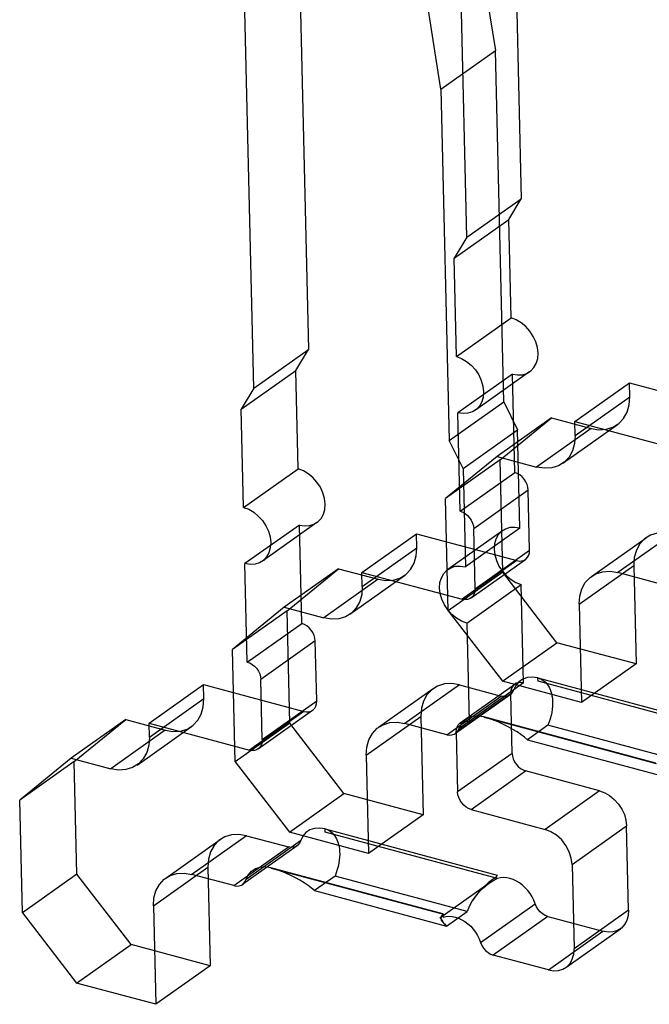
# Model space of a CAD drawing. Header units: millimetres. Extents: x 6 to 414, y 7 to 290.
# Tile 236 of 256: x 170.716 to 170.917, y 148.465 to 148.778. Entities that reach past the tile are written whole.
import ezdxf

# ---------------------------------------------------------------- set-up
doc = ezdxf.new("R2010")
doc.units = ezdxf.units.MM
doc.header["$LTSCALE"] = 23.1
doc.layers.get('0').update_dxf_attribs({"linetype": 'CONTINUOUS'})

msp = doc.modelspace()

# ---------------------------------------------------------------- linework, layer by layer
at = {"color": 6, "linetype": 'Continuous'}
for p, q in [((170.87277, 148.85093), (170.87585, 148.72113)), ((170.8585, 148.70883), (170.85543, 148.83863)), ((170.85804, 148.82868), (170.86761, 148.76829)), ((170.85027, 148.75599), (170.8407, 148.81638)), ((170.80502, 148.80288), (170.80809, 148.67308)), ((170.79075, 148.66077), (170.78768, 148.79058)), ((170.85027, 148.75599), (170.86761, 148.76829)), ((170.87026, 148.65639), (170.86761, 148.76829)), ((170.85027, 148.75599), (170.85292, 148.64409)), ((170.8585, 148.70883), (170.87585, 148.72113)), ((170.87183, 148.7145), (170.87585, 148.72113)), ((170.85449, 148.7022), (170.87183, 148.7145)), ((170.87257, 148.68317), (170.87183, 148.7145)), ((170.8585, 148.70883), (170.85449, 148.7022)), ((170.85523, 148.67087), (170.85449, 148.7022)), ((170.85523, 148.67087), (170.87257, 148.68317)), ((170.79075, 148.66077), (170.80809, 148.67308)), ((170.80408, 148.66645), (170.80809, 148.67308)), ((170.78673, 148.65415), (170.80408, 148.66645)), ((170.80482, 148.63512), (170.80408, 148.66645)), ((170.873, 148.66527), (170.85565, 148.65297)), ((170.87857, 148.66606), (170.86123, 148.65376)), ((170.87374, 148.63393), (170.873, 148.66527)), ((170.89289, 148.6502), (170.91023, 148.6625)), ((170.91023, 148.6625), (170.94216, 148.65393)), ((170.91034, 148.65802), (170.91023, 148.6625)), ((170.79075, 148.66077), (170.78673, 148.65415)), ((170.85292, 148.64409), (170.87026, 148.65639)), ((170.87026, 148.65639), (170.87465, 148.64751)), ((170.89299, 148.64572), (170.91034, 148.65802)), ((170.78748, 148.62282), (170.78673, 148.65415)), ((170.85639, 148.62163), (170.85565, 148.65297)), ((170.88545, 148.65136), (170.86811, 148.63906)), ((170.86908, 148.63796), (170.88545, 148.65136)), ((170.88545, 148.65136), (170.89806, 148.64798)), ((170.88907, 148.63687), (170.90641, 148.64917)), ((170.89289, 148.6502), (170.92481, 148.64163)), ((170.89299, 148.64572), (170.89289, 148.6502)), ((170.8573, 148.63521), (170.87465, 148.64751)), ((170.87539, 148.61618), (170.87465, 148.64751)), ((170.89806, 148.64798), (170.88071, 148.63567)), ((170.8573, 148.63521), (170.85292, 148.64409)), ((170.86811, 148.63906), (170.85173, 148.62566)), ((170.86908, 148.63796), (170.85173, 148.62566)), ((170.86811, 148.63906), (170.88071, 148.63567)), ((170.86992, 148.60215), (170.86908, 148.63796)), ((170.78748, 148.62282), (170.80482, 148.63512)), ((170.85639, 148.62163), (170.87374, 148.63393)), ((170.8573, 148.63521), (170.85804, 148.60388)), ((170.87805, 148.62833), (170.8607, 148.61603)), ((170.8785, 148.60923), (170.87805, 148.62833)), ((170.85258, 148.58985), (170.85173, 148.62566)), ((170.81082, 148.61801), (170.79347, 148.60571)), ((170.80524, 148.61721), (170.7879, 148.60491)), ((170.80599, 148.58588), (170.80524, 148.61721)), ((170.86982, 148.61539), (170.85247, 148.60308)), ((170.87539, 148.61618), (170.85804, 148.60388)), ((170.86115, 148.59693), (170.8607, 148.61603)), ((170.82514, 148.60214), (170.84248, 148.61445)), ((170.84248, 148.61445), (170.8744, 148.60588)), ((170.84259, 148.60997), (170.84248, 148.61445)), ((170.89819, 148.60086), (170.91553, 148.61316)), ((170.92389, 148.61436), (170.90655, 148.60206)), ((170.82524, 148.59767), (170.84259, 148.60997)), ((170.86115, 148.59693), (170.8785, 148.60923)), ((170.8744, 148.60588), (170.85706, 148.59358)), ((170.85985, 148.59397), (170.87719, 148.60628)), ((170.78864, 148.57358), (170.7879, 148.60491)), ((170.8177, 148.6033), (170.80036, 148.591)), ((170.80132, 148.58991), (170.8177, 148.6033)), ((170.8177, 148.6033), (170.8303, 148.59992)), ((170.82514, 148.60214), (170.85706, 148.59358)), ((170.82524, 148.59767), (170.82514, 148.60214)), ((170.86992, 148.60215), (170.85258, 148.58985)), ((170.88715, 148.57974), (170.86992, 148.60215)), ((170.89427, 148.59201), (170.91161, 148.60431)), ((170.91987, 148.59848), (170.90655, 148.60206)), ((170.91161, 148.60431), (170.91235, 148.57298)), ((170.8303, 148.59992), (170.81296, 148.58762)), ((170.82132, 148.58881), (170.83866, 148.60112)), ((170.85847, 148.58598), (170.87581, 148.59828)), ((170.87655, 148.56695), (170.87581, 148.59828)), ((170.80036, 148.591), (170.78398, 148.57761)), ((170.80132, 148.58991), (170.78398, 148.57761)), ((170.80036, 148.591), (170.81296, 148.58762)), ((170.80217, 148.5541), (170.80132, 148.58991)), ((170.85258, 148.58985), (170.86981, 148.56744)), ((170.89427, 148.59201), (170.89501, 148.56068)), ((170.78864, 148.57358), (170.80599, 148.58588)), ((170.85847, 148.58598), (170.85921, 148.55464)), ((170.81029, 148.58028), (170.79295, 148.56798)), ((170.81075, 148.56117), (170.81029, 148.58028)), ((170.78483, 148.5418), (170.78398, 148.57761)), ((170.86981, 148.56744), (170.88715, 148.57974)), ((170.91235, 148.57298), (170.88715, 148.57974)), ((170.91235, 148.57298), (170.89501, 148.56068)), ((170.7934, 148.54887), (170.79295, 148.56798)), ((170.75738, 148.55409), (170.77473, 148.56639)), ((170.77473, 148.56639), (170.80665, 148.55783)), ((170.77483, 148.56192), (170.77473, 148.56639)), ((170.83044, 148.55281), (170.84778, 148.56511)), ((170.85614, 148.5663), (170.8388, 148.554)), ((170.87655, 148.56695), (170.85601, 148.55235)), ((170.85614, 148.5663), (170.86946, 148.56273)), ((170.85642, 148.55425), (170.87377, 148.56655)), ((170.89501, 148.56068), (170.86981, 148.56744)), ((170.75749, 148.54961), (170.77483, 148.56192)), ((170.85212, 148.55043), (170.86946, 148.56273)), ((170.87225, 148.56313), (170.85491, 148.55082)), ((170.85512, 148.55129), (170.87246, 148.5636)), ((170.87291, 148.54449), (170.87246, 148.5636)), ((170.79209, 148.54592), (170.80944, 148.55822)), ((170.7934, 148.54887), (170.81075, 148.56117)), ((170.74995, 148.55525), (170.7326, 148.54295)), ((170.73357, 148.54185), (170.74995, 148.55525)), ((170.74995, 148.55525), (170.76255, 148.55187)), ((170.80665, 148.55783), (170.78931, 148.54552)), ((170.82651, 148.54395), (170.84386, 148.55626)), ((170.84386, 148.55626), (170.8446, 148.52492)), ((170.76255, 148.55187), (170.74521, 148.53957)), ((170.75357, 148.54076), (170.77091, 148.55306)), ((170.75738, 148.55409), (170.78931, 148.54552)), ((170.75749, 148.54961), (170.75738, 148.55409)), ((170.80217, 148.5541), (170.78483, 148.5418)), ((170.8194, 148.53169), (170.80217, 148.5541)), ((170.85212, 148.55043), (170.8388, 148.554)), ((170.88433, 148.55344), (170.87782, 148.54883)), ((170.92633, 148.54217), (170.88433, 148.55344)), ((170.85512, 148.55129), (170.85557, 148.53219)), ((170.87782, 148.54883), (170.91983, 148.53756)), ((170.7326, 148.54295), (170.71623, 148.52955)), ((170.7326, 148.54295), (170.74521, 148.53957)), ((170.82651, 148.54395), (170.82726, 148.51262)), ((170.87291, 148.54449), (170.85557, 148.53219)), ((170.73357, 148.54185), (170.71623, 148.52955)), ((170.73442, 148.50605), (170.73357, 148.54185)), ((170.78483, 148.5418), (170.80205, 148.51939)), ((170.85987, 148.52659), (170.87722, 148.53889)), ((170.90074, 148.53258), (170.87722, 148.53889)), ((170.80205, 148.51939), (170.8194, 148.53169)), ((170.8446, 148.52492), (170.8194, 148.53169)), ((170.90074, 148.53258), (170.8834, 148.52028)), ((170.71707, 148.49374), (170.71623, 148.52955)), ((170.8446, 148.52492), (170.82726, 148.51262)), ((170.85987, 148.52659), (170.8834, 148.52028)), ((170.89201, 148.50907), (170.90936, 148.52137)), ((170.90999, 148.49451), (170.90936, 148.52137)), ((170.78839, 148.51825), (170.77104, 148.50595)), ((170.78839, 148.51825), (170.80171, 148.51468)), ((170.82726, 148.51262), (170.80205, 148.51939)), ((170.76269, 148.50476), (170.78003, 148.51706)), ((170.78437, 148.50237), (170.80171, 148.51468)), ((170.8045, 148.51507), (170.78715, 148.50277)), ((170.8056, 148.5166), (170.78826, 148.50429)), ((170.75876, 148.4959), (170.77611, 148.5082)), ((170.77611, 148.5082), (170.77685, 148.47687)), ((170.89201, 148.50907), (170.89265, 148.48221)), ((170.73442, 148.50605), (170.71707, 148.49374)), ((170.75165, 148.48363), (170.73442, 148.50605)), ((170.78437, 148.50237), (170.77104, 148.50595)), ((170.81657, 148.50539), (170.81007, 148.50078)), ((170.85858, 148.49412), (170.81657, 148.50539)), ((170.86594, 148.50338), (170.84995, 148.49205)), ((170.81007, 148.50078), (170.85207, 148.4895)), ((170.75876, 148.4959), (170.7595, 148.46457)), ((170.8629, 148.48426), (170.88025, 148.49657)), ((170.71707, 148.49374), (170.7343, 148.47133)), ((170.85207, 148.4895), (170.85858, 148.49412)), ((170.88428, 148.49252), (170.86694, 148.48022)), ((170.88428, 148.49252), (170.9018, 148.48782)), ((170.90999, 148.49451), (170.89265, 148.48221)), ((170.88446, 148.47552), (170.9018, 148.48782)), ((170.89003, 148.47631), (170.90738, 148.48861)), ((170.7343, 148.47133), (170.75165, 148.48363)), ((170.77685, 148.47687), (170.75165, 148.48363)), ((170.88446, 148.47552), (170.86694, 148.48022)), ((170.77685, 148.47687), (170.7595, 148.46457)), ((170.7595, 148.46457), (170.7343, 148.47133))]:
    msp.add_line(p, q, dxfattribs=at)
at = {"color": 7, "linetype": 'Continuous'}
for p, q in [((170.88113, 148.56849), (170.93587, 148.55381)), ((170.88116, 148.56745), (170.88113, 148.56849)), ((170.93603, 148.55272), (170.88116, 148.56745)), ((170.86379, 148.55619), (170.91852, 148.5415)), ((170.86415, 148.55586), (170.86379, 148.55619)), ((170.91889, 148.54117), (170.86415, 148.55586)), ((170.81338, 148.52044), (170.86811, 148.50575)), ((170.8134, 148.51939), (170.81338, 148.52044)), ((170.86827, 148.50467), (170.8134, 148.51939)), ((170.79604, 148.50814), (170.85077, 148.49345)), ((170.7964, 148.5078), (170.79604, 148.50814)), ((170.85114, 148.49312), (170.7964, 148.5078)), ((170.86811, 148.50575), (170.86777, 148.50492)), ((170.8594, 148.4959), (170.85858, 148.49412)), ((170.85937, 148.49585), (170.86034, 148.49758)), ((170.85077, 148.49345), (170.85093, 148.49237)), ((170.85138, 148.49017), (170.85207, 148.4895))]:
    msp.add_line(p, q, dxfattribs=at)
at = {"color": 6, "linetype": 'Continuous'}
for points in [[(170.88119, 148.67196), (170.88098, 148.67375), (170.88047, 148.67555), (170.87966, 148.6773), (170.87858, 148.67895), (170.87728, 148.6804), (170.87582, 148.68162), (170.87424, 148.68255), (170.87257, 148.68317)], [(170.873, 148.66527), (170.87462, 148.665), (170.87618, 148.66508), (170.87761, 148.66551), (170.87888, 148.66629), (170.87988, 148.66737), (170.88062, 148.6687), (170.88106, 148.67024), (170.88119, 148.67196)], [(170.85523, 148.67087), (170.85686, 148.67026), (170.85845, 148.66933), (170.85991, 148.66813), (170.86123, 148.66665), (170.8623, 148.66502), (170.86311, 148.66328), (170.86363, 148.66148), (170.86384, 148.65966)], [(170.86384, 148.65966), (170.86372, 148.65797), (170.86329, 148.65642), (170.86255, 148.65509), (170.86153, 148.65399), (170.86029, 148.65322), (170.85886, 148.65279), (170.85731, 148.6527), (170.85565, 148.65297)], [(170.89806, 148.64798), (170.9005, 148.64757), (170.90283, 148.6477), (170.90498, 148.64835), (170.90687, 148.64952), (170.90839, 148.65112), (170.90949, 148.65312), (170.91015, 148.65544), (170.91034, 148.65802)], [(170.89299, 148.64572), (170.89282, 148.64318), (170.89216, 148.64086), (170.89106, 148.63885), (170.88953, 148.63722), (170.88767, 148.63606), (170.88553, 148.63541), (170.88319, 148.63527), (170.88071, 148.63567)], [(170.81343, 148.62391), (170.81323, 148.62569), (170.81272, 148.62749), (170.81191, 148.62924), (170.81082, 148.6309), (170.80953, 148.63235), (170.80807, 148.63356), (170.80649, 148.6345), (170.80482, 148.63512)], [(170.87805, 148.62833), (170.87795, 148.62922), (170.87769, 148.63012), (170.87729, 148.631), (170.87674, 148.63183), (170.87609, 148.63255), (170.87536, 148.63316), (170.87457, 148.63362), (170.87374, 148.63393)], [(170.78748, 148.62282), (170.78911, 148.62221), (170.79069, 148.62128), (170.79216, 148.62007), (170.79348, 148.6186), (170.79455, 148.61697), (170.79536, 148.61522), (170.79588, 148.61342), (170.79609, 148.61161)], [(170.80524, 148.61721), (170.80687, 148.61695), (170.80843, 148.61703), (170.80986, 148.61746), (170.81112, 148.61824), (170.81213, 148.61931), (170.81287, 148.62064), (170.81331, 148.62219), (170.81343, 148.62391)], [(170.85639, 148.62163), (170.85721, 148.62133), (170.858, 148.62087), (170.85874, 148.62026), (170.8594, 148.61952), (170.85993, 148.61871), (170.86034, 148.61784), (170.8606, 148.61694), (170.8607, 148.61603)], [(170.87539, 148.61618), (170.87376, 148.61645), (170.8722, 148.61637), (170.87077, 148.61593), (170.86951, 148.61515), (170.8685, 148.61408), (170.86776, 148.61275), (170.86732, 148.61121), (170.8672, 148.60948)], [(170.92389, 148.61436), (170.92145, 148.61476), (170.91912, 148.61463), (170.91697, 148.61398), (170.91508, 148.61281), (170.91356, 148.61121), (170.91246, 148.60921), (170.9118, 148.6069), (170.91161, 148.60431)], [(170.79609, 148.61161), (170.79597, 148.60991), (170.79554, 148.60837), (170.7948, 148.60703), (170.79378, 148.60594), (170.79254, 148.60517), (170.79111, 148.60473), (170.78956, 148.60464), (170.7879, 148.60491)], [(170.8303, 148.59992), (170.83274, 148.59952), (170.83508, 148.59965), (170.83722, 148.60029), (170.83912, 148.60146), (170.84063, 148.60307), (170.84174, 148.60507), (170.8424, 148.60738), (170.84259, 148.60997)], [(170.8672, 148.60948), (170.8674, 148.6077), (170.86791, 148.6059), (170.86872, 148.60415), (170.86981, 148.60249), (170.8711, 148.60104), (170.87257, 148.59983), (170.87415, 148.5989), (170.87581, 148.59828)], [(170.8744, 148.60588), (170.87522, 148.60575), (170.876, 148.60579), (170.87671, 148.606), (170.87734, 148.60639), (170.87785, 148.60693), (170.87822, 148.60759), (170.87844, 148.60837), (170.8785, 148.60923)], [(170.84986, 148.59718), (170.84997, 148.59888), (170.85041, 148.60042), (170.85114, 148.60176), (170.85217, 148.60285), (170.85341, 148.60362), (170.85483, 148.60406), (170.85639, 148.60415), (170.85804, 148.60388)], [(170.89427, 148.59201), (170.89444, 148.59455), (170.8951, 148.59687), (170.8962, 148.59887), (170.89773, 148.60051), (170.89959, 148.60167), (170.90173, 148.60232), (170.90407, 148.60246), (170.90655, 148.60206)], [(170.82524, 148.59767), (170.82506, 148.59512), (170.82441, 148.59281), (170.82331, 148.5908), (170.82178, 148.58916), (170.81991, 148.58801), (170.81778, 148.58735), (170.81544, 148.58722), (170.81296, 148.58762)], [(170.85847, 148.58598), (170.85683, 148.58658), (170.85525, 148.58751), (170.85378, 148.58872), (170.85247, 148.59019), (170.85139, 148.59182), (170.85058, 148.59357), (170.85006, 148.59537), (170.84986, 148.59718)], [(170.86115, 148.59693), (170.86109, 148.59608), (170.86088, 148.59531), (170.86051, 148.59464), (170.86, 148.59409), (170.85938, 148.59371), (170.85867, 148.59349), (170.85789, 148.59344), (170.85706, 148.59358)], [(170.81029, 148.58028), (170.81019, 148.58117), (170.80994, 148.58207), (170.80953, 148.58294), (170.80899, 148.58377), (170.80834, 148.5845), (170.80761, 148.5851), (170.80682, 148.58557), (170.80599, 148.58588)], [(170.78864, 148.57358), (170.78946, 148.57328), (170.79025, 148.57281), (170.79098, 148.57221), (170.79164, 148.57147), (170.79218, 148.57066), (170.79259, 148.56978), (170.79284, 148.56888), (170.79295, 148.56798)], [(170.88113, 148.56849), (170.87945, 148.56876), (170.87781, 148.56865), (170.87633, 148.56816), (170.87506, 148.56729), (170.87406, 148.56613), (170.87301, 148.56393)], [(170.88113, 148.56849), (170.88157, 148.56836), (170.88199, 148.56818), (170.8824, 148.56797), (170.88279, 148.56772), (170.88317, 148.56744), (170.88353, 148.56711), (170.88388, 148.56674), (170.8842, 148.56633), (170.8845, 148.56588), (170.88478, 148.56537), (170.88504, 148.56482), (170.88526, 148.56421), (170.88545, 148.56355), (170.88561, 148.56284), (170.88572, 148.56208), (170.88579, 148.56127), (170.88581, 148.5604), (170.88577, 148.55949), (170.88568, 148.55854), (170.88553, 148.55755), (170.88532, 148.55654), (170.88505, 148.55551), (170.88472, 148.55448), (170.88433, 148.55344)], [(170.85614, 148.5663), (170.8537, 148.5667), (170.85136, 148.56658), (170.84922, 148.56593), (170.84732, 148.56476), (170.84581, 148.56316), (170.8447, 148.56116), (170.84404, 148.55884), (170.84386, 148.55626)], [(170.87655, 148.56695), (170.87574, 148.56708), (170.87496, 148.56704), (170.87425, 148.56682), (170.87362, 148.56643), (170.87311, 148.5659), (170.87274, 148.56523), (170.87252, 148.56446), (170.87246, 148.5636)], [(170.76255, 148.55187), (170.76499, 148.55147), (170.76733, 148.55159), (170.76947, 148.55224), (170.77137, 148.55341), (170.77288, 148.55502), (170.77399, 148.55702), (170.77465, 148.55933), (170.77483, 148.56192)], [(170.87301, 148.56393), (170.87251, 148.56333), (170.87187, 148.5629), (170.87113, 148.56265), (170.87033, 148.56259), (170.86946, 148.56273)], [(170.80665, 148.55783), (170.80747, 148.55769), (170.80824, 148.55773), (170.80896, 148.55795), (170.80959, 148.55834), (170.81009, 148.55887), (170.81046, 148.55954), (170.81068, 148.56031), (170.81075, 148.56117)], [(170.8567, 148.55379), (170.8577, 148.55498), (170.85897, 148.55585), (170.86045, 148.55635), (170.86206, 148.55646), (170.86379, 148.55619)], [(170.86379, 148.55619), (170.86417, 148.55609), (170.86455, 148.55597), (170.86495, 148.55585), (170.86537, 148.55571), (170.86579, 148.55556), (170.86623, 148.55541), (170.86668, 148.55524), (170.86714, 148.55506)], [(170.82651, 148.54395), (170.82669, 148.5465), (170.82734, 148.54882), (170.82844, 148.55082), (170.82998, 148.55246), (170.83184, 148.55361), (170.83398, 148.55427), (170.83631, 148.55441), (170.8388, 148.554)], [(170.85212, 148.55043), (170.85296, 148.55029), (170.85378, 148.55035), (170.85452, 148.5506), (170.85516, 148.55103), (170.85565, 148.55161), (170.8567, 148.55379)], [(170.85512, 148.55129), (170.85518, 148.55214), (170.85539, 148.55292), (170.85576, 148.55358), (170.85627, 148.55413), (170.85689, 148.55451), (170.8576, 148.55473), (170.85838, 148.55478), (170.85921, 148.55464)], [(170.75749, 148.54961), (170.75731, 148.54707), (170.75666, 148.54475), (170.75556, 148.54275), (170.75402, 148.54111), (170.75216, 148.53996), (170.75002, 148.5393), (170.74769, 148.53916), (170.74521, 148.53957)], [(170.7934, 148.54887), (170.79334, 148.54802), (170.79312, 148.54725), (170.79276, 148.54658), (170.79225, 148.54604), (170.79163, 148.54565), (170.79091, 148.54543), (170.79013, 148.54539), (170.78931, 148.54552)], [(170.87291, 148.54449), (170.87301, 148.5436), (170.87327, 148.5427), (170.87367, 148.54183), (170.87422, 148.541), (170.87486, 148.54027), (170.8756, 148.53967), (170.87639, 148.5392), (170.87722, 148.53889)], [(170.85987, 148.52659), (170.85906, 148.52689), (170.85827, 148.52736), (170.85753, 148.52796), (170.85687, 148.5287), (170.85634, 148.52951), (170.85593, 148.53038), (170.85567, 148.53128), (170.85557, 148.53219)], [(170.90074, 148.53258), (170.90238, 148.53197), (170.90396, 148.53104), (170.90543, 148.52983), (170.90674, 148.52836), (170.90782, 148.52673), (170.90863, 148.52498), (170.90915, 148.52318), (170.90936, 148.52137)], [(170.81338, 148.52044), (170.8117, 148.52071), (170.81006, 148.5206), (170.80858, 148.5201), (170.8073, 148.51924), (170.80631, 148.51808), (170.80526, 148.51588)], [(170.78839, 148.51825), (170.78595, 148.51865), (170.78361, 148.51853), (170.78147, 148.51788), (170.77957, 148.51671), (170.77806, 148.5151), (170.77695, 148.5131), (170.77629, 148.51079), (170.77611, 148.5082)], [(170.81338, 148.52044), (170.81382, 148.5203), (170.81424, 148.52013), (170.81465, 148.51992), (170.81504, 148.51967), (170.81542, 148.51939), (170.81578, 148.51906), (170.81612, 148.51869), (170.81645, 148.51828), (170.81675, 148.51782), (170.81703, 148.51732), (170.81729, 148.51676), (170.81751, 148.51616), (170.8177, 148.5155), (170.81786, 148.51479), (170.81797, 148.51403), (170.81804, 148.51321), (170.81806, 148.51235), (170.81802, 148.51144), (170.81793, 148.51048), (170.81778, 148.5095), (170.81757, 148.50849), (170.8173, 148.50746), (170.81697, 148.50643), (170.81657, 148.50539)], [(170.89201, 148.50907), (170.89175, 148.51111), (170.89109, 148.51316), (170.89006, 148.51512), (170.88869, 148.51691), (170.88708, 148.5184), (170.88529, 148.51954), (170.8834, 148.52028)], [(170.80526, 148.51588), (170.80476, 148.51528), (170.80412, 148.51485), (170.80338, 148.5146), (170.80258, 148.51454), (170.80171, 148.51468)], [(170.78894, 148.50574), (170.78995, 148.50693), (170.79122, 148.50779), (170.7927, 148.50829), (170.7943, 148.50841), (170.79604, 148.50814)], [(170.79604, 148.50814), (170.79641, 148.50803), (170.7968, 148.50792), (170.7972, 148.50779), (170.79761, 148.50766), (170.79804, 148.50751), (170.79847, 148.50735), (170.79892, 148.50718), (170.79939, 148.507)], [(170.75876, 148.4959), (170.75894, 148.49845), (170.75959, 148.50076), (170.76069, 148.50277), (170.76223, 148.50441), (170.76409, 148.50556), (170.76623, 148.50622), (170.76856, 148.50635), (170.77104, 148.50595)], [(170.78437, 148.50237), (170.78521, 148.50224), (170.78603, 148.50229), (170.78677, 148.50254), (170.78741, 148.50297), (170.7879, 148.50356), (170.78894, 148.50574)], [(170.88025, 148.49657), (170.87981, 148.4977), (170.87928, 148.49879), (170.87863, 148.49983), (170.8779, 148.50081), (170.87708, 148.50171), (170.87619, 148.50252), (170.87525, 148.50323), (170.87427, 148.50383), (170.87325, 148.5043), (170.87223, 148.50465), (170.8712, 148.50486), (170.87019, 148.50494), (170.86922, 148.50487), (170.86827, 148.50467)], [(170.88428, 148.49252), (170.88343, 148.49284), (170.8826, 148.49333), (170.88184, 148.49399), (170.88117, 148.49477), (170.88064, 148.49563), (170.88025, 148.49657)], [(170.85093, 148.49237), (170.85187, 148.49257), (170.85284, 148.49264), (170.85386, 148.49256), (170.85488, 148.49235), (170.85591, 148.492), (170.85692, 148.49152), (170.85791, 148.49093), (170.85885, 148.49022), (170.85974, 148.48941), (170.86055, 148.48851), (170.86129, 148.48753), (170.86193, 148.48649), (170.86247, 148.4854), (170.8629, 148.48426)], [(170.90999, 148.49451), (170.90987, 148.49282), (170.90944, 148.49127), (170.90871, 148.48994), (170.90768, 148.48884), (170.90644, 148.48808), (170.90501, 148.48764), (170.90346, 148.48755), (170.9018, 148.48782)], [(170.8629, 148.48426), (170.86329, 148.48335), (170.86382, 148.48247), (170.86449, 148.48169), (170.86525, 148.48104), (170.86606, 148.48055), (170.86694, 148.48022)], [(170.88446, 148.47552), (170.88609, 148.47525), (170.88764, 148.47533), (170.88907, 148.47576), (170.89034, 148.47654), (170.89134, 148.47761), (170.89208, 148.47895), (170.89252, 148.48049), (170.89265, 148.48221)]]:
    msp.add_lwpolyline(points, dxfattribs=at)
at = {"color": 7, "linetype": 'Continuous'}
for points in [[(170.86777, 148.50492), (170.86654, 148.50418), (170.86526, 148.50322), (170.8639, 148.50199), (170.86257, 148.50061), (170.8614, 148.49915), (170.86034, 148.49758)], [(170.8603, 148.4975), (170.86136, 148.49903), (170.86254, 148.50046), (170.8639, 148.50181), (170.86535, 148.50297), (170.86677, 148.50388), (170.86815, 148.50459)], [(170.85033, 148.49179), (170.85029, 148.49235), (170.85044, 148.49271), (170.85072, 148.49296), (170.85114, 148.49312)], [(170.85105, 148.49245), (170.85073, 148.4925), (170.85047, 148.49242), (170.85032, 148.49217)], [(170.85207, 148.4895), (170.85136, 148.49021), (170.85083, 148.49084), (170.85047, 148.4914), (170.85029, 148.4919)], [(170.85033, 148.49179), (170.85051, 148.49133), (170.85086, 148.49079)]]:
    msp.add_lwpolyline(points, dxfattribs=at)
at = {"color": 6, "linetype": 'Continuous'}
for centre in [(170.86942, 148.55108), (170.80167, 148.50303)]:
    msp.add_ellipse(centre, major_axis=(0.01004, -0.00504), ratio=0.239338, start_param=0.710135, end_param=1.917993, dxfattribs=at)

doc.saveas('drawing.dxf')
